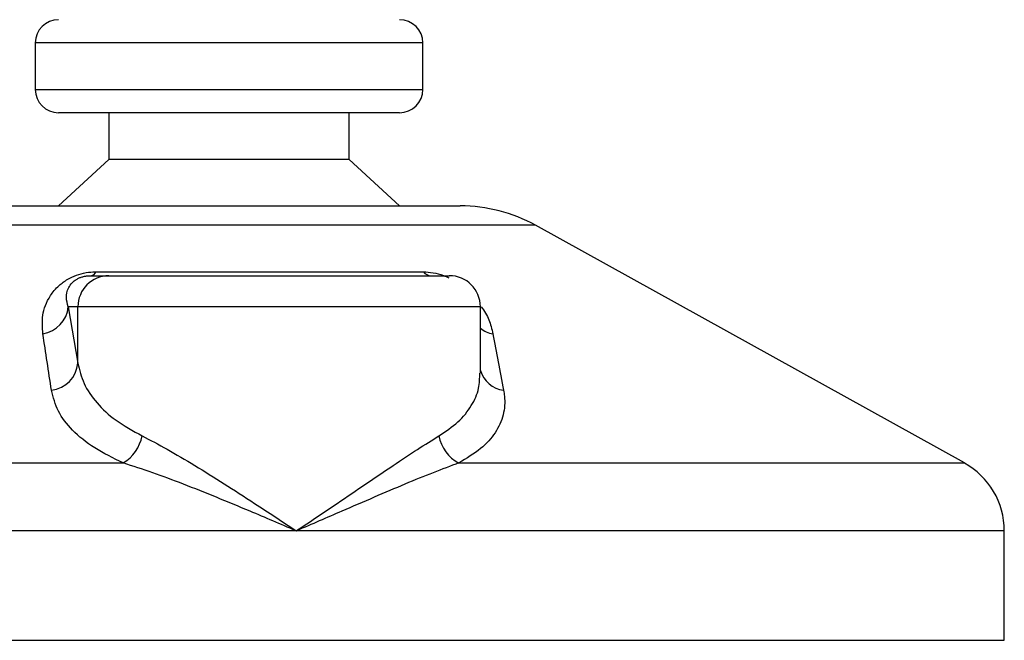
# Model space of a CAD drawing. Header units: millimetres. Extents: x 0 to 420, y 0 to 297.
# Tile 66 of 79: x 346.34 to 349.52, y 194.48 to 196.48. Entities that reach past the tile are written whole.
import ezdxf

# ---------------------------------------------------------------- set-up
doc = ezdxf.new("R2010")
doc.units = ezdxf.units.MM

msp = doc.modelspace()

# ---------------------------------------------------------------- linework, layer by layer
at = {"color": 7, "linetype": 'Continuous', "lineweight": 25}
for p, q in [((346.39066, 196.4057), (346.39066, 196.2557)), ((347.64066, 196.4057), (346.39066, 196.4057)), ((347.64066, 196.2557), (347.64066, 196.4057)), ((346.39066, 196.2557), (347.64066, 196.2557)), ((346.46773, 196.1807), (346.46566, 196.1807)), ((347.56566, 196.1807), (346.46773, 196.1807)), ((346.62816, 196.1807), (346.62816, 196.0307)), ((347.40316, 196.0307), (347.40316, 196.1807)), ((346.62816, 196.0307), (346.46566, 195.8807)), ((346.62962, 196.0307), (346.62816, 196.0307)), ((347.40316, 196.0307), (346.62962, 196.0307)), ((347.56566, 195.8807), (347.40316, 196.0307)), ((346.26987, 195.8807), (347.76144, 195.8807)), ((348.00369, 195.8181), (346.02762, 195.8181)), ((349.38678, 195.05208), (348.00369, 195.8181)), ((346.57054, 195.6557), (346.62814, 195.6557)), ((346.58704, 195.66822), (347.64228, 195.66822)), ((346.62814, 195.6557), (347.72607, 195.6557)), ((346.49731, 195.5557), (346.52851, 195.37402)), ((346.52851, 195.5557), (346.49731, 195.5557)), ((346.52851, 195.37402), (346.52851, 195.5557)), ((347.82607, 195.5557), (346.52851, 195.5557)), ((347.82607, 195.34154), (347.82607, 195.5557)), ((344.64453, 195.05208), (346.67463, 195.05208)), ((347.75694, 195.05208), (349.38678, 195.05208)), ((347.23243, 194.83338), (344.51566, 194.83338)), ((349.51566, 194.83338), (347.23243, 194.83338)), ((349.51566, 194.4807), (349.51566, 194.83338)), ((344.51566, 194.4807), (349.51566, 194.4807))]:
    msp.add_line(p, q, dxfattribs=at)
for centre, radius, start, end in [((346.46566, 196.4057), 0.075, 90, 180), ((347.56566, 196.4057), 0.075, 0, 90), ((346.46566, 196.2557), 0.075, 180, 270), ((347.56566, 196.2557), 0.075, 270, 0), ((347.76144, 195.3807), 0.5, 61.02029, 90), ((346.62833, 195.55589), 0.09981, 90.1083, 180.10789), ((346.56736, 195.67703), 0.02156, 278.49257, 335.89592), ((347.66825, 195.68877), 0.03312, 218.34182, 266.79191), ((347.72607, 195.5557), 0.1, 0, 90), ((346.40026, 195.56444), 0.09744, 279.07467, 354.85539), ((347.8858, 195.5659), 0.09955, 233.12971, 258.87121), ((346.43133, 195.38346), 0.09764, 276.94193, 354.44804), ((347.91328, 195.37676), 0.09103, 196.64517, 262.38361), ((346.60347, 195.16644), 0.13469, 301.89425, 348.4889), ((347.81404, 195.16145), 0.12338, 190.22117, 242.43176), ((349.26566, 194.83338), 0.25, 0, 61.02029)]:
    msp.add_arc(centre, radius, start, end, dxfattribs=at)
for points, knots in [([(346.41563, 195.46822), (346.41399, 195.48813), (346.41072, 195.52783), (346.4302, 195.58102), (346.46171, 195.6207), (346.49172, 195.64336), (346.52239, 195.65802), (346.55393, 195.66631), (346.5757, 195.66817), (346.58603, 195.66822), (346.58704, 195.66822)], [0, 0, 0, 0, 0.2791688, 0.5566156, 0.6991027, 0.7915598, 0.8614835, 0.9308082, 0.9932657, 1, 1, 1, 1]), ([(346.49731, 195.5557), (346.49446, 195.56535), (346.48877, 195.58463), (346.49376, 195.61085), (346.50661, 195.631), (346.51941, 195.64186), (346.53031, 195.64759), (346.53832, 195.65075), (346.54557, 195.65291), (346.55535, 195.65482), (346.56287, 195.65553), (346.56821, 195.65569), (346.57, 195.6557), (346.57054, 195.6557)], [0, 0, 0, 0, 0.3146462, 0.6284001, 0.7723587, 0.8532335, 0.8896162, 0.9040193, 0.9305029, 0.9491956, 0.9821808, 0.9946359, 1, 1, 1, 1]), ([(347.64228, 195.66822), (347.65256, 195.66769), (347.6733, 195.66663), (347.70301, 195.65872), (347.7185, 195.65143), (347.72404, 195.64882)], [0, 0, 0, 0, 0.38732997, 0.78115725, 1, 1, 1, 1]), ([(347.82916, 195.55525), (347.83389, 195.54855), (347.84931, 195.52677), (347.85947, 195.49794), (347.86472, 195.476), (347.86658, 195.46822)], [0, 0, 0, 0, 0.2227088, 0.7244469, 1, 1, 1, 1]), ([(346.44313, 195.28654), (346.43851, 195.317), (346.42922, 195.37817), (346.42017, 195.43812), (346.41563, 195.46822)], [0, 0, 0, 0, 0.497852, 1, 1, 1, 1]), ([(347.86658, 195.46822), (347.87242, 195.43838), (347.88414, 195.37843), (347.8955, 195.31726), (347.90121, 195.28654)], [0, 0, 0, 0, 0.4978543, 1, 1, 1, 1]), ([(346.52851, 195.37402), (346.5337, 195.35188), (346.54421, 195.30703), (346.58658, 195.24533), (346.64781, 195.1878), (346.70592, 195.15581), (346.73545, 195.13956)], [0, 0, 0, 0, 0.2465936, 0.4996913, 0.7457356, 1, 1, 1, 1]), ([(347.69261, 195.13956), (347.71419, 195.15408), (347.758, 195.18355), (347.79919, 195.23579), (347.82309, 195.28858), (347.82405, 195.32523), (347.82448, 195.34154)], [0, 0, 0, 0, 0.259926, 0.5276701, 0.789907, 1, 1, 1, 1]), ([(346.67463, 195.05208), (346.64245, 195.06773), (346.57695, 195.09959), (346.50841, 195.15652), (346.46033, 195.21887), (346.44892, 195.26377), (346.44313, 195.28654)], [0, 0, 0, 0, 0.2463531, 0.5014676, 0.7472632, 1, 1, 1, 1]), ([(347.90121, 195.28654), (347.9022, 195.28018), (347.90645, 195.25294), (347.90278, 195.20594), (347.8771, 195.14912), (347.83069, 195.09649), (347.78176, 195.06702), (347.75694, 195.05208)], [0, 0, 0, 0, 0.0699949, 0.2998887, 0.53536, 0.7642956, 1, 1, 1, 1]), ([(346.73545, 195.13956), (346.76196, 195.12581), (346.81574, 195.09791), (346.90528, 195.04456), (346.99996, 194.9856), (347.10934, 194.91505), (347.18754, 194.86333), (347.23204, 194.83364), (347.23243, 194.83338)], [0, 0, 0, 0, 0.1790938, 0.3632907, 0.5505087, 0.7413645, 0.9977537, 1, 1, 1, 1]), ([(347.23243, 194.83338), (347.23281, 194.83364), (347.2773, 194.86333), (347.3538, 194.91484), (347.45779, 194.98542), (347.54471, 195.04412), (347.62477, 195.09771), (347.67001, 195.12562), (347.69261, 195.13956)], [0, 0, 0, 0, 0.0022463, 0.2586377, 0.4477168, 0.6367116, 0.818473, 1, 1, 1, 1]), ([(347.23243, 194.83338), (347.232, 194.83356), (347.18261, 194.85478), (347.05996, 194.90712), (346.90397, 194.97089), (346.7682, 195.02205), (346.70602, 195.04201), (346.67463, 195.05208)], [0, 0, 0, 0, 0.00221506, 0.25809403, 0.63549996, 0.8160594, 1, 1, 1, 1]), ([(347.75694, 195.05208), (347.72973, 195.04212), (347.67529, 195.02221), (347.55137, 194.971), (347.4031, 194.90712), (347.28224, 194.85478), (347.23285, 194.83356), (347.23243, 194.83338)], [0, 0, 0, 0, 0.1821794, 0.3645, 0.7419059, 0.9977849, 1, 1, 1, 1])]:
    msp.add_open_spline(points, degree=3, knots=knots, dxfattribs=at)

doc.saveas('drawing.dxf')
